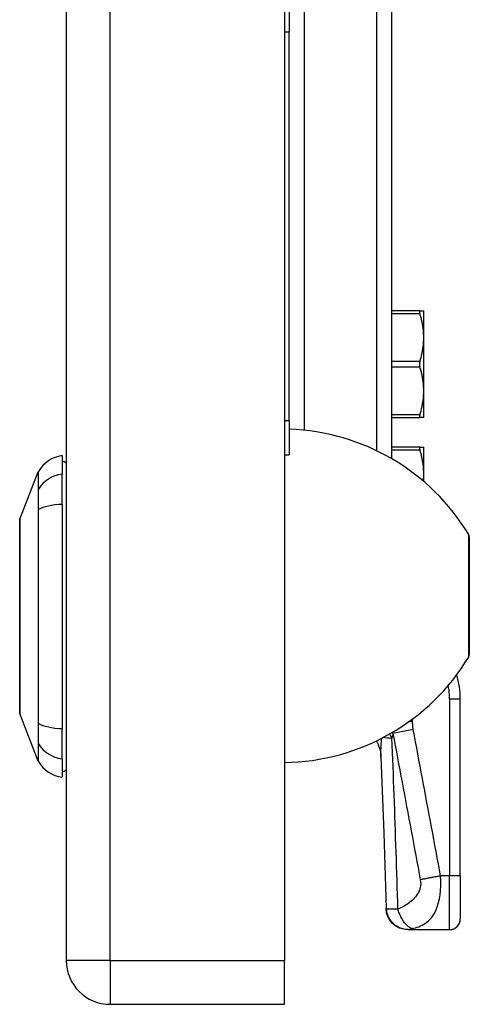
# Model space of a CAD drawing. Header units: inches. Extents: x 6 to 216, y 11 to 118.
# Tile 178 of 212: x 101.24 to 102.89, y 19.98 to 23.59. Entities that reach past the tile are written whole.
import ezdxf

# ---------------------------------------------------------------- set-up
doc = ezdxf.new("R2010")
doc.units = ezdxf.units.IN
doc.header["$MEASUREMENT"] = 0
doc.layers.add('Visible Edges(ANSI)', color=7, linetype='Continuous', lineweight=25)
doc.layers.add('Visible Tangent Edges(ANSI)', color=7, linetype='Continuous', lineweight=25)

msp = doc.modelspace()

# ---------------------------------------------------------------- linework, layer by layer
at = {"layer": 'Visible Edges(ANSI)'}
for p, q in [((101.4105, 79.6177), (101.4105, 20.1367)), ((102.2105, 79.6177), (102.2105, 20.1367)), ((102.6035, 23.8437), (102.6035, 21.9792)), ((102.2285, 23.6717), (102.2285, 23.5467)), ((102.2285, 22.1179), (102.2285, 23.5467)), ((102.7073, 22.5216), (102.6035, 22.5216)), ((102.7073, 22.5216), (102.7216, 22.5216)), ((102.7216, 22.4237), (102.7216, 22.5216)), ((102.7216, 22.2278), (102.7216, 22.4237)), ((102.7216, 22.1299), (102.7216, 22.2278)), ((102.6035, 22.1299), (102.7073, 22.1299)), ((102.7216, 22.1299), (102.7073, 22.1299)), ((102.2285, 22.1179), (102.2285, 21.9929)), ((102.7073, 22.0219), (102.6035, 22.0219)), ((102.7073, 22.0219), (102.7216, 22.0219)), ((102.7216, 21.924), (102.7216, 22.0219)), ((101.3948, 21.9903), (101.3948, 21.9222)), ((102.2105, 21.9929), (102.2285, 21.9929)), ((101.2403, 21.7566), (101.3079, 21.9306)), ((101.3948, 21.8115), (101.3948, 21.9222)), ((102.7216, 21.8952), (102.7216, 21.924)), ((101.3948, 21.8115), (101.3948, 20.988)), ((102.8885, 21.6925), (102.8885, 21.259)), ((102.8554, 20.447), (102.8554, 21.096)), ((101.3079, 20.8689), (101.2403, 21.0429)), ((101.3948, 20.8772), (101.3948, 20.988)), ((101.3948, 20.8772), (101.3948, 20.8092)), ((102.8554, 20.447), (102.8554, 20.2895)), ((102.6628, 20.2501), (102.664, 20.2501)), ((102.664, 20.2501), (102.816, 20.2501)), ((102.2105, 19.9757), (102.2105, 20.1367)), ((101.5715, 19.9757), (102.2105, 19.9757))]:
    msp.add_line(p, q, dxfattribs=at)
at = {"layer": 'Visible Edges(ANSI)', "flags": 128}
for points in [[(102.7073, 22.5216), (102.7071, 22.5216), (102.7069, 22.5215), (102.7067, 22.5214), (102.7065, 22.5213), (102.7064, 22.5211), (102.7063, 22.5209), (102.7062, 22.5207), (102.7061, 22.5204), (102.706, 22.5201), (102.706, 22.5197), (102.7059, 22.5194), (102.7059, 22.519), (102.7059, 22.5185), (102.706, 22.518), (102.706, 22.5175), (102.7061, 22.517), (102.7062, 22.5164), (102.7063, 22.5158), (102.7064, 22.5152), (102.7065, 22.5146), (102.7067, 22.5139), (102.7069, 22.5132), (102.7071, 22.5125), (102.7073, 22.5118)], [(102.7216, 22.4237), (102.7216, 22.4272), (102.7215, 22.4308), (102.7214, 22.4344), (102.7212, 22.4379), (102.721, 22.4415), (102.7208, 22.445), (102.7204, 22.4486), (102.7201, 22.4521), (102.7196, 22.4557), (102.7192, 22.4593), (102.7187, 22.4629), (102.7181, 22.4665), (102.7175, 22.4701), (102.7168, 22.4738), (102.7161, 22.4774), (102.7153, 22.4811), (102.7145, 22.4848), (102.7137, 22.4886), (102.7127, 22.4923), (102.7118, 22.4961), (102.7107, 22.5), (102.7096, 22.5039), (102.7085, 22.5078), (102.7073, 22.5118)], [(102.7073, 22.3356), (102.7085, 22.3395), (102.7096, 22.3435), (102.7107, 22.3473), (102.7118, 22.3512), (102.7127, 22.355), (102.7137, 22.3588), (102.7145, 22.3625), (102.7153, 22.3662), (102.7161, 22.3699), (102.7168, 22.3736), (102.7175, 22.3772), (102.7181, 22.3808), (102.7187, 22.3844), (102.7192, 22.388), (102.7196, 22.3916), (102.7201, 22.3952), (102.7204, 22.3987), (102.7208, 22.4023), (102.721, 22.4059), (102.7212, 22.4094), (102.7214, 22.413), (102.7215, 22.4165), (102.7216, 22.4201), (102.7216, 22.4237)], [(102.7073, 22.3356), (102.7071, 22.3348), (102.7069, 22.3341), (102.7067, 22.3333), (102.7065, 22.3325), (102.7064, 22.3316), (102.7063, 22.3308), (102.7062, 22.33), (102.7061, 22.3291), (102.706, 22.3283), (102.706, 22.3274), (102.7059, 22.3266), (102.7059, 22.3257), (102.7059, 22.3249), (102.706, 22.324), (102.706, 22.3232), (102.7061, 22.3223), (102.7062, 22.3215), (102.7063, 22.3207), (102.7064, 22.3198), (102.7065, 22.319), (102.7067, 22.3182), (102.7069, 22.3174), (102.7071, 22.3166), (102.7073, 22.3159)], [(102.7216, 22.2278), (102.7216, 22.2314), (102.7215, 22.2349), (102.7214, 22.2385), (102.7212, 22.242), (102.721, 22.2456), (102.7208, 22.2492), (102.7204, 22.2527), (102.7201, 22.2563), (102.7196, 22.2598), (102.7192, 22.2634), (102.7187, 22.267), (102.7181, 22.2706), (102.7175, 22.2743), (102.7168, 22.2779), (102.7161, 22.2816), (102.7153, 22.2852), (102.7145, 22.289), (102.7137, 22.2927), (102.7127, 22.2965), (102.7118, 22.3003), (102.7107, 22.3041), (102.7096, 22.308), (102.7085, 22.3119), (102.7073, 22.3159)], [(102.7073, 22.1397), (102.7085, 22.1437), (102.7096, 22.1476), (102.7107, 22.1515), (102.7118, 22.1553), (102.7127, 22.1591), (102.7137, 22.1629), (102.7145, 22.1666), (102.7153, 22.1704), (102.7161, 22.174), (102.7168, 22.1777), (102.7175, 22.1813), (102.7181, 22.185), (102.7187, 22.1886), (102.7192, 22.1922), (102.7196, 22.1957), (102.7201, 22.1993), (102.7204, 22.2029), (102.7208, 22.2064), (102.721, 22.21), (102.7212, 22.2135), (102.7214, 22.2171), (102.7215, 22.2207), (102.7216, 22.2242), (102.7216, 22.2278)], [(102.7073, 22.1397), (102.7071, 22.139), (102.7069, 22.1383), (102.7067, 22.1376), (102.7065, 22.1369), (102.7064, 22.1362), (102.7063, 22.1356), (102.7062, 22.135), (102.7061, 22.1345), (102.706, 22.1339), (102.706, 22.1334), (102.7059, 22.1329), (102.7059, 22.1325), (102.7059, 22.1321), (102.706, 22.1317), (102.706, 22.1314), (102.7061, 22.1311), (102.7062, 22.1308), (102.7063, 22.1305), (102.7064, 22.1303), (102.7065, 22.1302), (102.7067, 22.13), (102.7069, 22.1299), (102.7071, 22.1299), (102.7073, 22.1299)], [(102.7073, 22.0219), (102.7071, 22.0219), (102.7069, 22.0218), (102.7067, 22.0217), (102.7065, 22.0216), (102.7064, 22.0214), (102.7063, 22.0212), (102.7062, 22.021), (102.7061, 22.0207), (102.706, 22.0204), (102.706, 22.0201), (102.7059, 22.0197), (102.7059, 22.0193), (102.7059, 22.0188), (102.706, 22.0184), (102.706, 22.0179), (102.7061, 22.0173), (102.7062, 22.0168), (102.7063, 22.0162), (102.7064, 22.0155), (102.7065, 22.0149), (102.7067, 22.0142), (102.7069, 22.0135), (102.7071, 22.0128), (102.7073, 22.0121)], [(102.7216, 21.924), (102.7216, 21.9276), (102.7215, 21.9311), (102.7214, 21.9347), (102.7212, 21.9382), (102.721, 21.9418), (102.7208, 21.9453), (102.7204, 21.9489), (102.7201, 21.9525), (102.7196, 21.956), (102.7192, 21.9596), (102.7187, 21.9632), (102.7181, 21.9668), (102.7175, 21.9704), (102.7168, 21.9741), (102.7161, 21.9777), (102.7153, 21.9814), (102.7145, 21.9851), (102.7137, 21.9889), (102.7127, 21.9927), (102.7118, 21.9965), (102.7107, 22.0003), (102.7096, 22.0042), (102.7085, 22.0081), (102.7073, 22.0121)], [(102.7202, 21.8965), (102.7203, 21.8977), (102.7204, 21.8988), (102.7205, 21.8999), (102.7206, 21.9011), (102.7207, 21.9022), (102.7208, 21.9034), (102.7209, 21.9045), (102.721, 21.9057), (102.7211, 21.9068), (102.7211, 21.9079), (102.7212, 21.9091), (102.7213, 21.9102), (102.7213, 21.9114), (102.7214, 21.9125), (102.7214, 21.9137), (102.7215, 21.9148), (102.7215, 21.9159), (102.7216, 21.9171), (102.7216, 21.9182), (102.7216, 21.9194), (102.7216, 21.9205), (102.7216, 21.9217), (102.7216, 21.9228), (102.7216, 21.924)], [(101.2399, 21.7548), (101.2399, 21.7544), (101.2399, 21.7531), (101.2399, 21.751), (101.2399, 21.748), (101.2399, 21.7442), (101.2399, 21.7396), (101.2399, 21.7341), (101.2398, 21.7278), (101.2398, 21.7207), (101.2398, 21.7129), (101.2398, 21.7042), (101.2398, 21.6949), (101.2398, 21.6849), (101.2397, 21.6742), (101.2397, 21.6629), (101.2397, 21.6509), (101.2397, 21.6383), (101.2397, 21.6252), (101.2398, 21.6114), (101.2398, 21.5972), (101.2398, 21.5825), (101.2398, 21.5674), (101.2398, 21.5518), (101.2398, 21.5358), (101.2399, 21.5194), (101.2399, 21.5028), (101.2399, 21.486), (101.2399, 21.4689), (101.2399, 21.4518), (101.2399, 21.4345), (101.2399, 21.4171), (101.2399, 21.3996), (101.2399, 21.3821), (101.2399, 21.3647), (101.2399, 21.3473), (101.2399, 21.3301), (101.2399, 21.3132), (101.2399, 21.2964), (101.2399, 21.2798), (101.2398, 21.2635), (101.2398, 21.2475), (101.2398, 21.2318), (101.2398, 21.2166), (101.2398, 21.2019), (101.2398, 21.1877), (101.2397, 21.174), (101.2397, 21.1609), (101.2397, 21.1483), (101.2397, 21.1363), (101.2397, 21.125), (101.2398, 21.1143), (101.2398, 21.1043), (101.2398, 21.095), (101.2398, 21.0864), (101.2398, 21.0786), (101.2398, 21.0715), (101.2399, 21.0653), (101.2399, 21.0599), (101.2399, 21.0552), (101.2399, 21.0514), (101.2399, 21.0484), (101.2399, 21.0463), (101.2399, 21.045), (101.2399, 21.0446)], [(102.5482, 20.9428), (102.5526, 20.9337), (102.5561, 20.9249), (102.559, 20.9164), (102.5611, 20.9084), (102.5627, 20.9011), (102.5637, 20.8945), (102.5643, 20.8886), (102.5646, 20.8835)], [(102.5646, 20.8835), (102.5747, 20.6053), (102.5834, 20.3273)], [(102.6628, 20.2501), (102.6476, 20.2516), (102.633, 20.2559), (102.6194, 20.263), (102.6075, 20.2726), (102.5976, 20.2843), (102.5901, 20.2976), (102.5853, 20.3122), (102.5834, 20.3273)]]:
    msp.add_lwpolyline(points, dxfattribs=at)
at = {"layer": 'Visible Edges(ANSI)'}
for centre, radius, start, end in [((102.2009, 21.2879), 0.8, 31.0449, 88.0194), ((101.4111, 21.8733), 0.1181, 97.9413, 150.2709), ((101.3869, 21.9312), 0.0394, 53.1301, 78.463), ((101.3171, 21.927), 0.00984, 150.2709, 158.7495), ((101.2449, 21.7548), 0.00492, 158.7495, 179.7912), ((102.8729, 21.6925), 0.0156, 0, 31.0449), ((102.8729, 21.259), 0.0156, 328.9551, 0), ((102.2009, 21.6635), 0.8, 270.6911, 328.9551), ((102.5405, 21.096), 0.315, 0, 16.5147), ((101.2449, 21.0446), 0.00492, 180.2088, 201.2505), ((101.3171, 20.8725), 0.00984, 201.2505, 209.7291), ((101.4111, 20.9262), 0.1181, 209.7291, 262.0587), ((101.3869, 20.8682), 0.0394, 281.537, 306.8699), ((102.816, 20.2895), 0.0394, 270, 0), ((101.5715, 20.1367), 0.161, 180, 270)]:
    msp.add_arc(centre, radius, start, end, dxfattribs=at)
at = {"layer": 'Visible Tangent Edges(ANSI)'}
for p, q in [((101.5715, 20.1367), (101.5715, 79.6177)), ((102.2824, 23.8419), (102.2824, 22.0838)), ((102.5497, 22.0079), (102.5497, 23.8428)), ((102.2105, 23.5467), (102.2285, 23.5467)), ((102.6035, 22.5118), (102.7073, 22.5118)), ((102.7073, 22.3356), (102.6035, 22.3356)), ((102.6035, 22.3159), (102.7073, 22.3159)), ((102.7073, 22.1397), (102.6035, 22.1397)), ((102.2285, 22.1179), (102.2105, 22.1179)), ((102.6035, 22.0121), (102.7073, 22.0121)), ((101.3079, 21.8654), (101.3079, 21.8652)), ((101.3079, 21.7921), (101.3079, 21.7917)), ((102.8863, 21.2509), (102.8863, 21.7005)), ((102.8554, 21.096), (102.816, 21.096)), ((102.816, 21.096), (102.816, 20.447)), ((101.3079, 20.8689), (101.2403, 21.0429)), ((101.3079, 21.0078), (101.3079, 21.0073)), ((102.6807, 21.0136), (102.6674, 21.0136)), ((102.6807, 21.0136), (102.6807, 21.0234)), ((102.6831, 20.9846), (102.6085, 20.9706)), ((101.3079, 20.9342), (101.3079, 20.9341)), ((102.816, 20.447), (102.7835, 20.447)), ((102.8554, 20.447), (102.816, 20.447)), ((102.816, 20.2501), (102.816, 20.447)), ((101.5715, 20.1367), (101.4105, 20.1367)), ((101.5715, 20.1367), (101.5715, 19.9757)), ((101.5715, 20.1367), (102.2105, 20.1367))]:
    msp.add_line(p, q, dxfattribs=at)
at = {"layer": 'Visible Tangent Edges(ANSI)', "flags": 128}
for points in [[(101.3079, 21.9306), (101.3079, 21.9304), (101.3079, 21.9301), (101.3079, 21.9295), (101.3079, 21.9287), (101.3079, 21.9277), (101.3079, 21.9265), (101.3079, 21.925), (101.3079, 21.9233), (101.3079, 21.9213), (101.3079, 21.9192), (101.3079, 21.9168), (101.3079, 21.9141), (101.3079, 21.9113), (101.3079, 21.9082), (101.3079, 21.9049), (101.3079, 21.9014), (101.3079, 21.8976), (101.3079, 21.8937), (101.3079, 21.8895), (101.3079, 21.8851), (101.3079, 21.8805), (101.3079, 21.8757), (101.3079, 21.8707), (101.3079, 21.8654)], [(101.3088, 21.8673), (101.3088, 21.8725), (101.3087, 21.8775), (101.3087, 21.8823), (101.3087, 21.8869), (101.3087, 21.8913), (101.3087, 21.8954), (101.3087, 21.8993), (101.3087, 21.903), (101.3086, 21.9065), (101.3086, 21.9098), (101.3086, 21.9128), (101.3086, 21.9156), (101.3086, 21.9182), (101.3086, 21.9206), (101.3086, 21.9228), (101.3086, 21.9247), (101.3086, 21.9264), (101.3086, 21.9278), (101.3086, 21.9291), (101.3086, 21.9301), (101.3085, 21.9309), (101.3085, 21.9314), (101.3085, 21.9318), (101.3085, 21.9319)], [(101.3079, 21.8652), (101.3078, 21.8637), (101.3078, 21.862), (101.3078, 21.8601), (101.3078, 21.8581), (101.3078, 21.856), (101.3078, 21.8537), (101.3078, 21.8513), (101.3078, 21.8487), (101.3078, 21.846), (101.3078, 21.8432), (101.3078, 21.8402), (101.3078, 21.8371), (101.3078, 21.8339), (101.3078, 21.8306), (101.3078, 21.8271), (101.3078, 21.8236), (101.3078, 21.82), (101.3078, 21.8162), (101.3078, 21.8124), (101.3078, 21.8085), (101.3078, 21.8045), (101.3078, 21.8005), (101.3078, 21.7963), (101.3079, 21.7921)], [(101.3088, 21.7928), (101.3088, 21.7971), (101.3088, 21.8013), (101.3088, 21.8055), (101.3088, 21.8096), (101.3088, 21.8136), (101.3088, 21.8175), (101.3088, 21.8213), (101.3088, 21.825), (101.3088, 21.8286), (101.3089, 21.8322), (101.3089, 21.8356), (101.3089, 21.8388), (101.3089, 21.842), (101.3089, 21.845), (101.3088, 21.8479), (101.3088, 21.8507), (101.3088, 21.8533), (101.3088, 21.8557), (101.3088, 21.8581), (101.3088, 21.8602), (101.3088, 21.8622), (101.3088, 21.8641), (101.3088, 21.8658), (101.3088, 21.8673)], [(101.3079, 21.7917), (101.3079, 21.7602), (101.3079, 21.7284), (101.3079, 21.6963), (101.3079, 21.664), (101.3079, 21.6315), (101.3079, 21.5989), (101.3079, 21.5661), (101.3079, 21.5331), (101.3079, 21.5), (101.3079, 21.4669), (101.3079, 21.4337), (101.3079, 21.4005), (101.3079, 21.3672), (101.3079, 21.334), (101.3079, 21.3007), (101.3079, 21.2675), (101.3079, 21.2344), (101.3079, 21.2014), (101.3079, 21.1685), (101.3079, 21.1358), (101.3079, 21.1034), (101.3079, 21.0712), (101.3079, 21.0393), (101.3079, 21.0078)], [(101.3088, 21.0066), (101.3087, 21.0383), (101.3087, 21.0703), (101.3087, 21.1026), (101.3087, 21.1352), (101.3086, 21.168), (101.3086, 21.2009), (101.3086, 21.234), (101.3086, 21.2672), (101.3086, 21.3005), (101.3086, 21.3338), (101.3085, 21.3672), (101.3085, 21.4005), (101.3085, 21.4337), (101.3086, 21.467), (101.3086, 21.5002), (101.3086, 21.5334), (101.3086, 21.5664), (101.3086, 21.5994), (101.3086, 21.6321), (101.3087, 21.6647), (101.3087, 21.6971), (101.3087, 21.7293), (101.3087, 21.7612), (101.3088, 21.7928)], [(101.2399, 21.6743), (101.2399, 21.6808), (101.2399, 21.687), (101.24, 21.6929), (101.24, 21.6987), (101.24, 21.7042), (101.24, 21.7094), (101.24, 21.7144), (101.2401, 21.7191), (101.2401, 21.7236), (101.2401, 21.7278), (101.2401, 21.7317), (101.2401, 21.7354), (101.2402, 21.7387), (101.2402, 21.7418), (101.2402, 21.7446), (101.2402, 21.7471), (101.2402, 21.7493), (101.2402, 21.7513), (101.2402, 21.7529), (101.2403, 21.7542), (101.2403, 21.7553), (101.2403, 21.756), (101.2403, 21.7565), (101.2403, 21.7566)], [(101.2399, 21.6273), (101.2399, 21.6294), (101.2399, 21.6315), (101.2399, 21.6336), (101.2399, 21.6357), (101.2399, 21.6378), (101.2399, 21.6399), (101.2399, 21.6419), (101.2399, 21.6439), (101.2399, 21.6459), (101.2399, 21.6479), (101.2399, 21.6499), (101.2399, 21.6519), (101.2399, 21.6539), (101.2399, 21.6558), (101.2399, 21.6577), (101.2399, 21.6596), (101.2399, 21.6615), (101.2399, 21.6634), (101.2399, 21.6653), (101.2399, 21.6671), (101.2399, 21.6689), (101.2399, 21.6708), (101.2399, 21.6726), (101.2399, 21.6743)], [(101.2399, 21.1722), (101.2399, 21.1883), (101.24, 21.2052), (101.24, 21.2228), (101.2401, 21.2409), (101.2401, 21.2596), (101.2401, 21.2788), (101.2402, 21.2983), (101.2402, 21.3181), (101.2402, 21.3382), (101.2403, 21.3586), (101.2403, 21.3792), (101.2403, 21.3998), (101.2403, 21.4204), (101.2403, 21.441), (101.2402, 21.4614), (101.2402, 21.4815), (101.2402, 21.5014), (101.2401, 21.521), (101.2401, 21.5401), (101.2401, 21.5588), (101.24, 21.5769), (101.24, 21.5944), (101.2399, 21.6112), (101.2399, 21.6273)], [(101.2399, 21.1251), (101.2399, 21.1269), (101.2399, 21.1287), (101.2399, 21.1305), (101.2399, 21.1324), (101.2399, 21.1342), (101.2399, 21.1361), (101.2399, 21.1379), (101.2399, 21.1398), (101.2399, 21.1417), (101.2399, 21.1437), (101.2399, 21.1456), (101.2399, 21.1476), (101.2399, 21.1495), (101.2399, 21.1515), (101.2399, 21.1535), (101.2399, 21.1555), (101.2399, 21.1576), (101.2399, 21.1596), (101.2399, 21.1617), (101.2399, 21.1637), (101.2399, 21.1658), (101.2399, 21.1679), (101.2399, 21.17), (101.2399, 21.1722)], [(101.2403, 21.0429), (101.2403, 21.043), (101.2403, 21.0435), (101.2403, 21.0442), (101.2403, 21.0453), (101.2402, 21.0466), (101.2402, 21.0482), (101.2402, 21.0502), (101.2402, 21.0524), (101.2402, 21.0549), (101.2402, 21.0577), (101.2402, 21.0607), (101.2401, 21.0641), (101.2401, 21.0677), (101.2401, 21.0716), (101.2401, 21.0758), (101.2401, 21.0803), (101.24, 21.085), (101.24, 21.09), (101.24, 21.0952), (101.24, 21.1007), (101.24, 21.1065), (101.2399, 21.1125), (101.2399, 21.1187), (101.2399, 21.1251)], [(101.3079, 21.0073), (101.3078, 21.0031), (101.3078, 20.999), (101.3078, 20.9949), (101.3078, 20.991), (101.3078, 20.9871), (101.3078, 20.9832), (101.3078, 20.9795), (101.3078, 20.9759), (101.3078, 20.9723), (101.3078, 20.9689), (101.3078, 20.9656), (101.3078, 20.9624), (101.3078, 20.9593), (101.3078, 20.9563), (101.3078, 20.9535), (101.3078, 20.9508), (101.3078, 20.9482), (101.3078, 20.9458), (101.3078, 20.9435), (101.3078, 20.9413), (101.3078, 20.9393), (101.3078, 20.9375), (101.3078, 20.9358), (101.3079, 20.9342)], [(101.3088, 20.9322), (101.3088, 20.9337), (101.3088, 20.9354), (101.3088, 20.9372), (101.3088, 20.9392), (101.3088, 20.9414), (101.3088, 20.9437), (101.3088, 20.9462), (101.3088, 20.9488), (101.3088, 20.9516), (101.3089, 20.9545), (101.3089, 20.9575), (101.3089, 20.9606), (101.3089, 20.9639), (101.3089, 20.9673), (101.3088, 20.9708), (101.3088, 20.9744), (101.3088, 20.9782), (101.3088, 20.982), (101.3088, 20.9859), (101.3088, 20.9899), (101.3088, 20.994), (101.3088, 20.9981), (101.3088, 21.0024), (101.3088, 21.0066)], [(102.6831, 20.9846), (102.6829, 20.9858), (102.6827, 20.987), (102.6825, 20.9882), (102.6823, 20.9894), (102.6821, 20.9906), (102.682, 20.9918), (102.6818, 20.993), (102.6817, 20.9942), (102.6815, 20.9955), (102.6814, 20.9967), (102.6813, 20.9979), (102.6812, 20.9991), (102.6811, 21.0003), (102.681, 21.0015), (102.681, 21.0027), (102.6809, 21.0039), (102.6808, 21.0051), (102.6808, 21.0063), (102.6808, 21.0075), (102.6807, 21.0088), (102.6807, 21.01), (102.6807, 21.0112), (102.6807, 21.0124), (102.6807, 21.0136)], [(102.605, 20.9529), (102.6046, 20.9536), (102.6043, 20.9542), (102.6039, 20.9548), (102.6036, 20.9555), (102.6033, 20.9561), (102.6029, 20.9567), (102.6026, 20.9574), (102.6022, 20.958), (102.6019, 20.9587), (102.6016, 20.9593), (102.6012, 20.9599), (102.6009, 20.9606), (102.6006, 20.9612), (102.6002, 20.9619), (102.5999, 20.9625), (102.5995, 20.9632), (102.5992, 20.9638), (102.5989, 20.9645), (102.5985, 20.9651), (102.5982, 20.9658), (102.5979, 20.9664), (102.5975, 20.9671), (102.5972, 20.9677), (102.5969, 20.9684)], [(102.606, 20.9737), (102.6061, 20.9735), (102.6062, 20.9734), (102.6063, 20.9733), (102.6064, 20.9732), (102.6065, 20.973), (102.6066, 20.9729), (102.6067, 20.9728), (102.6068, 20.9727), (102.6069, 20.9725), (102.607, 20.9724), (102.6071, 20.9723), (102.6073, 20.9722), (102.6074, 20.972), (102.6075, 20.9719), (102.6076, 20.9718), (102.6077, 20.9716), (102.6078, 20.9715), (102.6079, 20.9714), (102.608, 20.9713), (102.6081, 20.9711), (102.6082, 20.971), (102.6083, 20.9709), (102.6084, 20.9708), (102.6085, 20.9706)], [(102.6085, 20.9706), (102.6127, 20.9482), (102.6169, 20.9257), (102.6211, 20.9033), (102.6253, 20.8809), (102.6295, 20.8585), (102.6337, 20.8361), (102.6379, 20.8138), (102.642, 20.7914), (102.6462, 20.769), (102.6504, 20.7466), (102.6546, 20.7242), (102.6588, 20.7018), (102.663, 20.6794), (102.6672, 20.657), (102.6713, 20.6346), (102.6755, 20.6122), (102.6797, 20.5898), (102.6839, 20.5674), (102.6881, 20.545), (102.6923, 20.5226), (102.6965, 20.5002), (102.7007, 20.4778), (102.7048, 20.4554), (102.709, 20.4331)], [(102.7835, 20.447), (102.7794, 20.4693), (102.7752, 20.4917), (102.771, 20.5141), (102.7668, 20.5366), (102.7626, 20.559), (102.7584, 20.5813), (102.7543, 20.6037), (102.7501, 20.6261), (102.7459, 20.6485), (102.7417, 20.6709), (102.7375, 20.6933), (102.7333, 20.7157), (102.7291, 20.7381), (102.725, 20.7605), (102.7208, 20.7829), (102.7166, 20.8053), (102.7124, 20.8277), (102.7082, 20.8501), (102.704, 20.8725), (102.6998, 20.8949), (102.6957, 20.9173), (102.6915, 20.9396), (102.6873, 20.9621), (102.6831, 20.9846)], [(101.3079, 20.9341), (101.3079, 20.9288), (101.3079, 20.9238), (101.3079, 20.9189), (101.3079, 20.9143), (101.3079, 20.9099), (101.3079, 20.9058), (101.3079, 20.9018), (101.3079, 20.8981), (101.3079, 20.8946), (101.3079, 20.8913), (101.3079, 20.8882), (101.3079, 20.8854), (101.3079, 20.8827), (101.3079, 20.8803), (101.3079, 20.8782), (101.3079, 20.8762), (101.3079, 20.8745), (101.3079, 20.873), (101.3079, 20.8718), (101.3079, 20.8707), (101.3079, 20.8699), (101.3079, 20.8694), (101.3079, 20.869), (101.3079, 20.8689)], [(101.3085, 20.8676), (101.3085, 20.8677), (101.3085, 20.868), (101.3085, 20.8686), (101.3086, 20.8694), (101.3086, 20.8704), (101.3086, 20.8716), (101.3086, 20.8731), (101.3086, 20.8748), (101.3086, 20.8767), (101.3086, 20.8789), (101.3086, 20.8812), (101.3086, 20.8838), (101.3086, 20.8867), (101.3086, 20.8897), (101.3086, 20.893), (101.3087, 20.8964), (101.3087, 20.9001), (101.3087, 20.9041), (101.3087, 20.9082), (101.3087, 20.9126), (101.3087, 20.9171), (101.3087, 20.9219), (101.3088, 20.9269), (101.3088, 20.9322)], [(102.5646, 20.8835), (102.5645, 20.886), (102.5645, 20.8885), (102.5644, 20.8911), (102.5644, 20.8937), (102.5644, 20.8963), (102.5644, 20.899), (102.5644, 20.9017), (102.5644, 20.9044), (102.5645, 20.9072), (102.5646, 20.91), (102.5647, 20.9128), (102.5648, 20.9157), (102.5649, 20.9186), (102.565, 20.9215), (102.5652, 20.9245), (102.5654, 20.9274), (102.5655, 20.9305), (102.5657, 20.9335), (102.5659, 20.9366), (102.5662, 20.9397), (102.5664, 20.9428), (102.5666, 20.9459), (102.5669, 20.9491), (102.5672, 20.9523)], [(102.6267, 20.3257), (102.6259, 20.3518), (102.6252, 20.378), (102.6244, 20.4041), (102.6236, 20.4302), (102.6228, 20.4563), (102.6219, 20.4825), (102.6211, 20.5086), (102.6203, 20.5347), (102.6194, 20.5609), (102.6185, 20.587), (102.6176, 20.6131), (102.6167, 20.6393), (102.6158, 20.6654), (102.6149, 20.6915), (102.614, 20.7177), (102.613, 20.7438), (102.612, 20.7699), (102.6111, 20.7961), (102.6101, 20.8222), (102.6091, 20.8484), (102.6081, 20.8745), (102.607, 20.9006), (102.606, 20.9268), (102.605, 20.9529)], [(102.709, 20.4331), (102.7101, 20.4258), (102.7104, 20.4186), (102.7099, 20.4116), (102.7087, 20.4047), (102.707, 20.3982), (102.7046, 20.392), (102.7019, 20.3862), (102.6988, 20.3808), (102.6954, 20.3757), (102.6918, 20.3709), (102.6879, 20.3663), (102.6839, 20.362), (102.6798, 20.358), (102.6755, 20.3541), (102.6711, 20.3504), (102.6666, 20.3469), (102.6619, 20.3436), (102.6572, 20.3405), (102.6524, 20.3375), (102.6474, 20.3348), (102.6424, 20.3322), (102.6373, 20.3298), (102.632, 20.3276), (102.6267, 20.3257)], [(102.6794, 20.2535), (102.6855, 20.255), (102.6917, 20.2566), (102.6978, 20.2586), (102.7038, 20.2608), (102.7098, 20.2634), (102.7158, 20.2662), (102.7216, 20.2695), (102.7274, 20.2732), (102.7331, 20.2773), (102.7387, 20.282), (102.7441, 20.2873), (102.7494, 20.2933), (102.7545, 20.3), (102.7594, 20.3076), (102.7641, 20.3163), (102.7684, 20.326), (102.7725, 20.3369), (102.7761, 20.3491), (102.7791, 20.3627), (102.7816, 20.3777), (102.7833, 20.3939), (102.7843, 20.4111), (102.7843, 20.429), (102.7835, 20.447)], [(102.7835, 20.447), (102.7802, 20.4464), (102.7769, 20.4458), (102.7735, 20.4452), (102.7702, 20.4446), (102.7669, 20.444), (102.7635, 20.4434), (102.7602, 20.4428), (102.7569, 20.4422), (102.7536, 20.4416), (102.7503, 20.441), (102.7471, 20.4404), (102.7438, 20.4398), (102.7407, 20.4392), (102.7375, 20.4386), (102.7344, 20.438), (102.7314, 20.4375), (102.7284, 20.4369), (102.7254, 20.4363), (102.7225, 20.4357), (102.7197, 20.4352), (102.7169, 20.4346), (102.7142, 20.4341), (102.7116, 20.4336), (102.709, 20.4331)], [(102.5853, 20.3261), (102.5851, 20.3261), (102.585, 20.3262), (102.5848, 20.3262), (102.5847, 20.3263), (102.5846, 20.3263), (102.5845, 20.3264), (102.5843, 20.3264), (102.5842, 20.3265), (102.5841, 20.3265), (102.5841, 20.3266), (102.584, 20.3266), (102.5839, 20.3267), (102.5838, 20.3267), (102.5838, 20.3268), (102.5837, 20.3268), (102.5836, 20.3269), (102.5836, 20.3269), (102.5836, 20.327), (102.5835, 20.327), (102.5835, 20.3271), (102.5835, 20.3272), (102.5835, 20.3272), (102.5834, 20.3273), (102.5834, 20.3273)], [(102.664, 20.2501), (102.6595, 20.2503), (102.6549, 20.2507), (102.6502, 20.2514), (102.6455, 20.2524), (102.6408, 20.2538), (102.6362, 20.2554), (102.6315, 20.2574), (102.627, 20.2598), (102.6225, 20.2624), (102.6182, 20.2654), (102.6141, 20.2686), (102.6102, 20.2722), (102.6065, 20.276), (102.603, 20.28), (102.5999, 20.2842), (102.597, 20.2886), (102.5945, 20.2932), (102.5922, 20.2978), (102.5903, 20.3025), (102.5887, 20.3073), (102.5874, 20.312), (102.5864, 20.3168), (102.5857, 20.3215), (102.5853, 20.3261)], [(102.6267, 20.3257), (102.6241, 20.3256), (102.6216, 20.3255), (102.6192, 20.3254), (102.6168, 20.3253), (102.6146, 20.3252), (102.6124, 20.3251), (102.6103, 20.325), (102.6083, 20.325), (102.6064, 20.3249), (102.6045, 20.3249), (102.6027, 20.3249), (102.6007, 20.3249), (102.5988, 20.3249), (102.597, 20.3249), (102.5954, 20.3249), (102.5938, 20.325), (102.5924, 20.3251), (102.591, 20.3252), (102.5898, 20.3253), (102.5887, 20.3254), (102.5876, 20.3255), (102.5867, 20.3257), (102.5859, 20.3259), (102.5853, 20.3261)], [(102.6794, 20.2535), (102.677, 20.2543), (102.6746, 20.2553), (102.6721, 20.2565), (102.6696, 20.258), (102.667, 20.2597), (102.6644, 20.2616), (102.6618, 20.2638), (102.6592, 20.2663), (102.6566, 20.2689), (102.6541, 20.2718), (102.6515, 20.2749), (102.649, 20.2781), (102.6466, 20.2816), (102.6443, 20.2852), (102.642, 20.289), (102.6398, 20.2928), (102.6378, 20.2968), (102.6358, 20.3009), (102.634, 20.305), (102.6323, 20.3091), (102.6307, 20.3133), (102.6292, 20.3175), (102.6279, 20.3216), (102.6267, 20.3257)], [(102.664, 20.2501), (102.6643, 20.2501), (102.6646, 20.2502), (102.665, 20.2502), (102.6655, 20.2503), (102.6659, 20.2504), (102.6664, 20.2505), (102.667, 20.2506), (102.6675, 20.2507), (102.6681, 20.2508), (102.6688, 20.251), (102.6695, 20.2512), (102.6702, 20.2513), (102.6709, 20.2515), (102.6716, 20.2517), (102.6723, 20.2519), (102.673, 20.252), (102.6737, 20.2522), (102.6744, 20.2524), (102.6752, 20.2526), (102.676, 20.2528), (102.6768, 20.253), (102.6777, 20.2532), (102.6785, 20.2533), (102.6794, 20.2535)]]:
    msp.add_lwpolyline(points, dxfattribs=at)
at = {"layer": 'Visible Tangent Edges(ANSI)'}
for centre, radius, start, end in [((102.5405, 21.096), 0.2756, 0, 10.5529), ((101.2449, 21.0446), 0.00492, 180.2088, 201.2505)]:
    msp.add_arc(centre, radius, start, end, dxfattribs=at)
for centre, major_axis, ratio, start_param, end_param in [((101.4111, 21.8115), (0.1181, 0), 0.946806, 1.709398, 2.618755), ((101.3173, 21.8626), (-0.00984, -0.00009), 0.948405, 5.751701, 5.992347), ((101.4111, 21.7738), (-0.1181, 0), 0.321806, 4.850991, 5.760348), ((101.3173, 21.7912), (-0.00984, 0.00003), 0.317047, 5.761322, 6.001968), ((101.3173, 21.0082), (-0.00984, -0.00003), 0.317047, 0.281217, 0.521863), ((101.4111, 21.0256), (-0.1181, 0), 0.321806, 0.522838, 1.432195), ((102.9758, 17.4749), (-0.2797, 3.6726), 0.09119, 0.304696, 0.320055), ((101.3173, 20.9368), (-0.00984, 0.00009), 0.948405, 0.290838, 0.531485), ((101.4111, 20.988), (-0.1181, 0), 0.946806, 0.522838, 1.432195), ((102.6795, 20.9669), (0.118, 0.0048), 0.119705, 3.613473, 4.023785)]:
    msp.add_ellipse(centre, major_axis=major_axis, ratio=ratio, start_param=start_param, end_param=end_param, dxfattribs=at)

doc.saveas('drawing.dxf')
